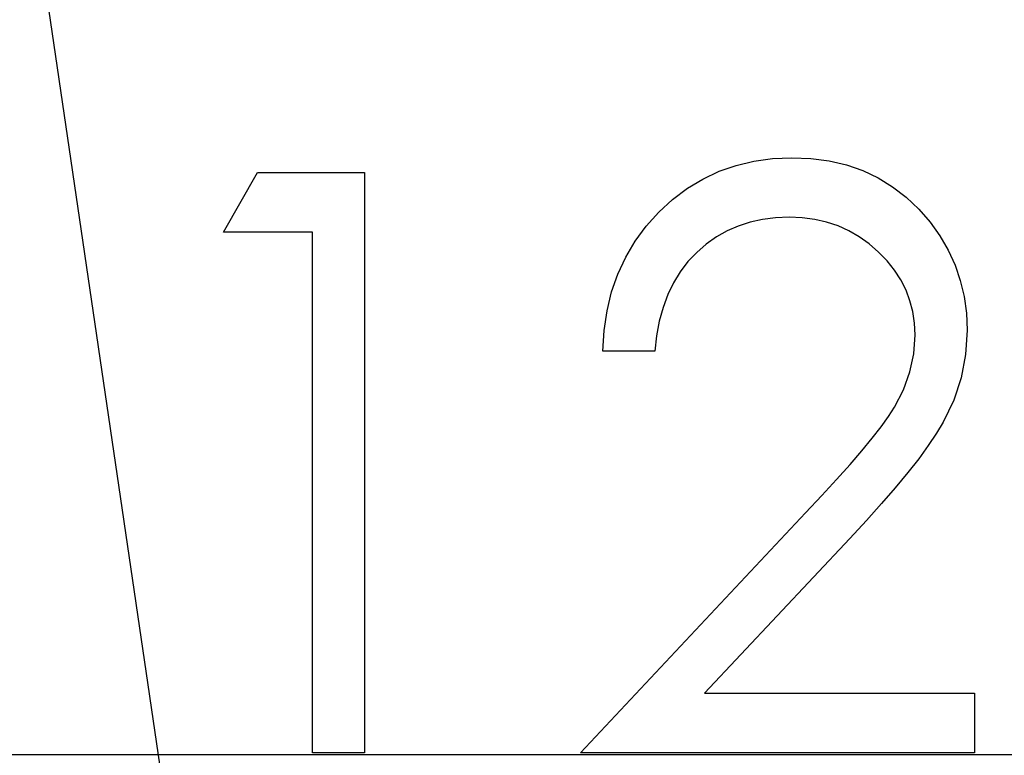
# Model space of a CAD drawing. Header units: millimetres. Extents: x 0 to 163, y 0 to 120.
# Tile 23 of 29: x 59.23 to 65.17, y 104.71 to 109.15. Entities that reach past the tile are written whole.
import ezdxf

# ---------------------------------------------------------------- set-up
doc = ezdxf.new("R2010")
doc.units = ezdxf.units.MM
doc.header["$LTSCALE"] = 0.5
doc.linetypes.add('CENTERX2', pattern=[20.32, 12.7, -2.54, 2.54, -2.54])

msp = doc.modelspace()

# ---------------------------------------------------------------- linework, layer by layer
at = {"color": 7, "linetype": 'CENTERX2'}
msp.add_line((57.856, 119.7495), (68.5969, 46.7722), dxfattribs=at)
msp.add_line((57.856, 119.7495), (68.5969, 46.7722), dxfattribs=at)
msp.add_line((57.856, 119.7495), (68.5969, 46.7722), dxfattribs=at)
msp.add_line((57.856, 119.7495), (68.5969, 46.7722), dxfattribs=at)
msp.add_line((57.856, 119.7495), (68.5969, 46.7722), dxfattribs=at)
msp.add_line((57.856, 119.7495), (68.5969, 46.7722), dxfattribs=at)
msp.add_line((57.856, 119.7495), (68.5969, 46.7722), dxfattribs=at)
msp.add_line((57.856, 119.7495), (68.5969, 46.7722), dxfattribs=at)
msp.add_line((57.856, 119.7495), (68.5969, 46.7722), dxfattribs=at)
msp.add_line((57.856, 119.7495), (68.5969, 46.7722), dxfattribs=at)
msp.add_line((57.856, 119.7495), (68.5969, 46.7722), dxfattribs=at)
msp.add_line((57.856, 119.7495), (68.5969, 46.7722), dxfattribs=at)
at = {"color": 7, "linetype": 'Continuous'}
for p in [(57.9052, 104.7164), (60.0686, 104.7164), (60.0686, 104.7164), (60.0686, 104.7164), (60.0686, 104.7164), (60.0686, 104.7164), (60.0686, 104.7164), (60.0686, 104.7164), (60.0686, 104.7164), (60.0686, 104.7164), (60.0686, 104.7164), (60.0686, 104.7164), (60.0686, 104.7164)]:
    msp.add_line(p, (156.3563, 104.7164), dxfattribs=at)
at = {"color": 7, "linetype": 'Continuous', "flags": 128}
for points in [[(63.0643, 107.1485), (62.7502, 107.1485), (62.7502, 107.1485), (62.7586, 107.2733), (62.7769, 107.3925), (62.8042, 107.5054), (62.8421, 107.6133), (62.889, 107.715), (62.9458, 107.8117), (63.0124, 107.9022), (63.0889, 107.987), (63.1723, 108.0641), (63.2613, 108.1308), (63.3546, 108.1868), (63.452, 108.2331), (63.5551, 108.2689), (63.6624, 108.2948), (63.7746, 108.3102), (63.8916, 108.3152), (63.8916, 108.3152), (64.0066, 108.3102), (64.1167, 108.2955), (64.2205, 108.2717), (64.3193, 108.238), (64.4119, 108.1939), (64.4988, 108.1406), (64.5808, 108.0782), (64.6566, 108.0053), (64.7253, 107.926), (64.7842, 107.8433), (64.8346, 107.7571), (64.876, 107.668), (64.9076, 107.5748), (64.9307, 107.478), (64.944, 107.3785), (64.9489, 107.2747), (64.9489, 107.2747), (64.9398, 107.1289), (64.9125, 106.9879), (64.8676, 106.8519), (64.8038, 106.7201), (64.7631, 106.6528), (64.7141, 106.5792), (64.6566, 106.4999), (64.5907, 106.4158), (64.5156, 106.3247), (64.4329, 106.2286), (64.3411, 106.1269), (64.2408, 106.019), (64.2408, 106.019), (63.3651, 105.0844), (63.3651, 105.0844), (64.9938, 105.0844), (64.9938, 105.0844), (64.9938, 104.7254), (64.9938, 104.7254), (62.6156, 104.7254), (62.6156, 104.7254), (63.973, 106.1739), (63.973, 106.1739), (64.0718, 106.2777), (64.1616, 106.3744), (64.2422, 106.4642), (64.3137, 106.5469), (64.3761, 106.6233), (64.4301, 106.6921), (64.4743, 106.7545), (64.51, 106.8098), (64.5647, 106.915), (64.604, 107.023), (64.6271, 107.1331), (64.6348, 107.2466), (64.6348, 107.2466), (64.6313, 107.3182), (64.6208, 107.3869), (64.604, 107.4528), (64.5801, 107.5166), (64.5486, 107.5783), (64.5107, 107.6365), (64.4666, 107.6926), (64.4147, 107.7465), (64.3579, 107.7956), (64.2983, 107.8384), (64.2359, 107.8741), (64.17, 107.9036), (64.1006, 107.9267), (64.0291, 107.9429), (63.954, 107.9527), (63.8755, 107.9562), (63.8755, 107.9562), (63.7935, 107.9527), (63.715, 107.9429), (63.6399, 107.926), (63.5684, 107.9029), (63.5004, 107.8734), (63.4359, 107.837), (63.3749, 107.7935), (63.3174, 107.7437), (63.2648, 107.6883), (63.2186, 107.6274), (63.1779, 107.5607), (63.1428, 107.4892), (63.1141, 107.4121), (63.0917, 107.3294), (63.0748, 107.2417), (63.0643, 107.1485)], [(63.0643, 107.1485), (62.7502, 107.1485), (62.7502, 107.1485), (62.7586, 107.2733), (62.7769, 107.3925), (62.8042, 107.5054), (62.8421, 107.6133), (62.889, 107.715), (62.9458, 107.8117), (63.0124, 107.9022), (63.0889, 107.987), (63.1723, 108.0641), (63.2613, 108.1308), (63.3546, 108.1868), (63.452, 108.2331), (63.5551, 108.2689), (63.6624, 108.2948), (63.7746, 108.3102), (63.8916, 108.3152), (63.8916, 108.3152), (64.0066, 108.3102), (64.1167, 108.2955), (64.2205, 108.2717), (64.3193, 108.238), (64.4119, 108.1939), (64.4988, 108.1406), (64.5808, 108.0782), (64.6566, 108.0053), (64.7253, 107.926), (64.7842, 107.8433), (64.8346, 107.7571), (64.876, 107.668), (64.9076, 107.5748), (64.9307, 107.478), (64.944, 107.3785), (64.9489, 107.2747), (64.9489, 107.2747), (64.9398, 107.1289), (64.9125, 106.9879), (64.8676, 106.8519), (64.8038, 106.7201), (64.7631, 106.6528), (64.7141, 106.5792), (64.6566, 106.4999), (64.5907, 106.4158), (64.5156, 106.3247), (64.4329, 106.2286), (64.3411, 106.1269), (64.2408, 106.019), (64.2408, 106.019), (63.3651, 105.0844), (63.3651, 105.0844), (64.9938, 105.0844), (64.9938, 105.0844), (64.9938, 104.7254), (64.9938, 104.7254), (62.6156, 104.7254), (62.6156, 104.7254), (63.973, 106.1739), (63.973, 106.1739), (64.0718, 106.2777), (64.1616, 106.3744), (64.2422, 106.4642), (64.3137, 106.5469), (64.3761, 106.6233), (64.4301, 106.6921), (64.4743, 106.7545), (64.51, 106.8098), (64.5647, 106.915), (64.604, 107.023), (64.6271, 107.1331), (64.6348, 107.2466), (64.6348, 107.2466), (64.6313, 107.3182), (64.6208, 107.3869), (64.604, 107.4528), (64.5801, 107.5166), (64.5486, 107.5783), (64.5107, 107.6365), (64.4666, 107.6926), (64.4147, 107.7465), (64.3579, 107.7956), (64.2983, 107.8384), (64.2359, 107.8741), (64.17, 107.9036), (64.1006, 107.9267), (64.0291, 107.9429), (63.954, 107.9527), (63.8755, 107.9562), (63.8755, 107.9562), (63.7935, 107.9527), (63.715, 107.9429), (63.6399, 107.926), (63.5684, 107.9029), (63.5004, 107.8734), (63.4359, 107.837), (63.3749, 107.7935), (63.3174, 107.7437), (63.2648, 107.6883), (63.2186, 107.6274), (63.1779, 107.5607), (63.1428, 107.4892), (63.1141, 107.4121), (63.0917, 107.3294), (63.0748, 107.2417), (63.0643, 107.1485)], [(63.0643, 107.1485), (62.7502, 107.1485), (62.7502, 107.1485), (62.7586, 107.2733), (62.7769, 107.3925), (62.8042, 107.5054), (62.8421, 107.6133), (62.889, 107.715), (62.9458, 107.8117), (63.0124, 107.9022), (63.0889, 107.987), (63.1723, 108.0641), (63.2613, 108.1308), (63.3546, 108.1868), (63.452, 108.2331), (63.5551, 108.2689), (63.6624, 108.2948), (63.7746, 108.3102), (63.8916, 108.3152), (63.8916, 108.3152), (64.0066, 108.3102), (64.1167, 108.2955), (64.2205, 108.2717), (64.3193, 108.238), (64.4119, 108.1939), (64.4988, 108.1406), (64.5808, 108.0782), (64.6566, 108.0053), (64.7253, 107.926), (64.7842, 107.8433), (64.8346, 107.7571), (64.876, 107.668), (64.9076, 107.5748), (64.9307, 107.478), (64.944, 107.3785), (64.9489, 107.2747), (64.9489, 107.2747), (64.9398, 107.1289), (64.9125, 106.9879), (64.8676, 106.8519), (64.8038, 106.7201), (64.7631, 106.6528), (64.7141, 106.5792), (64.6566, 106.4999), (64.5907, 106.4158), (64.5156, 106.3247), (64.4329, 106.2286), (64.3411, 106.1269), (64.2408, 106.019), (64.2408, 106.019), (63.3651, 105.0844), (63.3651, 105.0844), (64.9938, 105.0844), (64.9938, 105.0844), (64.9938, 104.7254), (64.9938, 104.7254), (62.6156, 104.7254), (62.6156, 104.7254), (63.973, 106.1739), (63.973, 106.1739), (64.0718, 106.2777), (64.1616, 106.3744), (64.2422, 106.4642), (64.3137, 106.5469), (64.3761, 106.6233), (64.4301, 106.6921), (64.4743, 106.7545), (64.51, 106.8098), (64.5647, 106.915), (64.604, 107.023), (64.6271, 107.1331), (64.6348, 107.2466), (64.6348, 107.2466), (64.6313, 107.3182), (64.6208, 107.3869), (64.604, 107.4528), (64.5801, 107.5166), (64.5486, 107.5783), (64.5107, 107.6365), (64.4666, 107.6926), (64.4147, 107.7465), (64.3579, 107.7956), (64.2983, 107.8384), (64.2359, 107.8741), (64.17, 107.9036), (64.1006, 107.9267), (64.0291, 107.9429), (63.954, 107.9527), (63.8755, 107.9562), (63.8755, 107.9562), (63.7935, 107.9527), (63.715, 107.9429), (63.6399, 107.926), (63.5684, 107.9029), (63.5004, 107.8734), (63.4359, 107.837), (63.3749, 107.7935), (63.3174, 107.7437), (63.2648, 107.6883), (63.2186, 107.6274), (63.1779, 107.5607), (63.1428, 107.4892), (63.1141, 107.4121), (63.0917, 107.3294), (63.0748, 107.2417), (63.0643, 107.1485)], [(63.0643, 107.1485), (62.7502, 107.1485), (62.7502, 107.1485), (62.7586, 107.2733), (62.7769, 107.3925), (62.8042, 107.5054), (62.8421, 107.6133), (62.889, 107.715), (62.9458, 107.8117), (63.0124, 107.9022), (63.0889, 107.987), (63.1723, 108.0641), (63.2613, 108.1308), (63.3546, 108.1868), (63.452, 108.2331), (63.5551, 108.2689), (63.6624, 108.2948), (63.7746, 108.3102), (63.8916, 108.3152), (63.8916, 108.3152), (64.0066, 108.3102), (64.1167, 108.2955), (64.2205, 108.2717), (64.3193, 108.238), (64.4119, 108.1939), (64.4988, 108.1406), (64.5808, 108.0782), (64.6566, 108.0053), (64.7253, 107.926), (64.7842, 107.8433), (64.8346, 107.7571), (64.876, 107.668), (64.9076, 107.5748), (64.9307, 107.478), (64.944, 107.3785), (64.9489, 107.2747), (64.9489, 107.2747), (64.9398, 107.1289), (64.9125, 106.9879), (64.8676, 106.8519), (64.8038, 106.7201), (64.7631, 106.6528), (64.7141, 106.5792), (64.6566, 106.4999), (64.5907, 106.4158), (64.5156, 106.3247), (64.4329, 106.2286), (64.3411, 106.1269), (64.2408, 106.019), (64.2408, 106.019), (63.3651, 105.0844), (63.3651, 105.0844), (64.9938, 105.0844), (64.9938, 105.0844), (64.9938, 104.7254), (64.9938, 104.7254), (62.6156, 104.7254), (62.6156, 104.7254), (63.973, 106.1739), (63.973, 106.1739), (64.0718, 106.2777), (64.1616, 106.3744), (64.2422, 106.4642), (64.3137, 106.5469), (64.3761, 106.6233), (64.4301, 106.6921), (64.4743, 106.7545), (64.51, 106.8098), (64.5647, 106.915), (64.604, 107.023), (64.6271, 107.1331), (64.6348, 107.2466), (64.6348, 107.2466), (64.6313, 107.3182), (64.6208, 107.3869), (64.604, 107.4528), (64.5801, 107.5166), (64.5486, 107.5783), (64.5107, 107.6365), (64.4666, 107.6926), (64.4147, 107.7465), (64.3579, 107.7956), (64.2983, 107.8384), (64.2359, 107.8741), (64.17, 107.9036), (64.1006, 107.9267), (64.0291, 107.9429), (63.954, 107.9527), (63.8755, 107.9562), (63.8755, 107.9562), (63.7935, 107.9527), (63.715, 107.9429), (63.6399, 107.926), (63.5684, 107.9029), (63.5004, 107.8734), (63.4359, 107.837), (63.3749, 107.7935), (63.3174, 107.7437), (63.2648, 107.6883), (63.2186, 107.6274), (63.1779, 107.5607), (63.1428, 107.4892), (63.1141, 107.4121), (63.0917, 107.3294), (63.0748, 107.2417), (63.0643, 107.1485)], [(63.0643, 107.1485), (62.7502, 107.1485), (62.7502, 107.1485), (62.7586, 107.2733), (62.7769, 107.3925), (62.8042, 107.5054), (62.8421, 107.6133), (62.889, 107.715), (62.9458, 107.8117), (63.0124, 107.9022), (63.0889, 107.987), (63.1723, 108.0641), (63.2613, 108.1308), (63.3546, 108.1868), (63.452, 108.2331), (63.5551, 108.2689), (63.6624, 108.2948), (63.7746, 108.3102), (63.8916, 108.3152), (63.8916, 108.3152), (64.0066, 108.3102), (64.1167, 108.2955), (64.2205, 108.2717), (64.3193, 108.238), (64.4119, 108.1939), (64.4988, 108.1406), (64.5808, 108.0782), (64.6566, 108.0053), (64.7253, 107.926), (64.7842, 107.8433), (64.8346, 107.7571), (64.876, 107.668), (64.9076, 107.5748), (64.9307, 107.478), (64.944, 107.3785), (64.9489, 107.2747), (64.9489, 107.2747), (64.9398, 107.1289), (64.9125, 106.9879), (64.8676, 106.8519), (64.8038, 106.7201), (64.7631, 106.6528), (64.7141, 106.5792), (64.6566, 106.4999), (64.5907, 106.4158), (64.5156, 106.3247), (64.4329, 106.2286), (64.3411, 106.1269), (64.2408, 106.019), (64.2408, 106.019), (63.3651, 105.0844), (63.3651, 105.0844), (64.9938, 105.0844), (64.9938, 105.0844), (64.9938, 104.7254), (64.9938, 104.7254), (62.6156, 104.7254), (62.6156, 104.7254), (63.973, 106.1739), (63.973, 106.1739), (64.0718, 106.2777), (64.1616, 106.3744), (64.2422, 106.4642), (64.3137, 106.5469), (64.3761, 106.6233), (64.4301, 106.6921), (64.4743, 106.7545), (64.51, 106.8098), (64.5647, 106.915), (64.604, 107.023), (64.6271, 107.1331), (64.6348, 107.2466), (64.6348, 107.2466), (64.6313, 107.3182), (64.6208, 107.3869), (64.604, 107.4528), (64.5801, 107.5166), (64.5486, 107.5783), (64.5107, 107.6365), (64.4666, 107.6926), (64.4147, 107.7465), (64.3579, 107.7956), (64.2983, 107.8384), (64.2359, 107.8741), (64.17, 107.9036), (64.1006, 107.9267), (64.0291, 107.9429), (63.954, 107.9527), (63.8755, 107.9562), (63.8755, 107.9562), (63.7935, 107.9527), (63.715, 107.9429), (63.6399, 107.926), (63.5684, 107.9029), (63.5004, 107.8734), (63.4359, 107.837), (63.3749, 107.7935), (63.3174, 107.7437), (63.2648, 107.6883), (63.2186, 107.6274), (63.1779, 107.5607), (63.1428, 107.4892), (63.1141, 107.4121), (63.0917, 107.3294), (63.0748, 107.2417), (63.0643, 107.1485)], [(63.0643, 107.1485), (62.7502, 107.1485), (62.7502, 107.1485), (62.7586, 107.2733), (62.7769, 107.3925), (62.8042, 107.5054), (62.8421, 107.6133), (62.889, 107.715), (62.9458, 107.8117), (63.0124, 107.9022), (63.0889, 107.987), (63.1723, 108.0641), (63.2613, 108.1308), (63.3546, 108.1868), (63.452, 108.2331), (63.5551, 108.2689), (63.6624, 108.2948), (63.7746, 108.3102), (63.8916, 108.3152), (63.8916, 108.3152), (64.0066, 108.3102), (64.1167, 108.2955), (64.2205, 108.2717), (64.3193, 108.238), (64.4119, 108.1939), (64.4988, 108.1406), (64.5808, 108.0782), (64.6566, 108.0053), (64.7253, 107.926), (64.7842, 107.8433), (64.8346, 107.7571), (64.876, 107.668), (64.9076, 107.5748), (64.9307, 107.478), (64.944, 107.3785), (64.9489, 107.2747), (64.9489, 107.2747), (64.9398, 107.1289), (64.9125, 106.9879), (64.8676, 106.8519), (64.8038, 106.7201), (64.7631, 106.6528), (64.7141, 106.5792), (64.6566, 106.4999), (64.5907, 106.4158), (64.5156, 106.3247), (64.4329, 106.2286), (64.3411, 106.1269), (64.2408, 106.019), (64.2408, 106.019), (63.3651, 105.0844), (63.3651, 105.0844), (64.9938, 105.0844), (64.9938, 105.0844), (64.9938, 104.7254), (64.9938, 104.7254), (62.6156, 104.7254), (62.6156, 104.7254), (63.973, 106.1739), (63.973, 106.1739), (64.0718, 106.2777), (64.1616, 106.3744), (64.2422, 106.4642), (64.3137, 106.5469), (64.3761, 106.6233), (64.4301, 106.6921), (64.4743, 106.7545), (64.51, 106.8098), (64.5647, 106.915), (64.604, 107.023), (64.6271, 107.1331), (64.6348, 107.2466), (64.6348, 107.2466), (64.6313, 107.3182), (64.6208, 107.3869), (64.604, 107.4528), (64.5801, 107.5166), (64.5486, 107.5783), (64.5107, 107.6365), (64.4666, 107.6926), (64.4147, 107.7465), (64.3579, 107.7956), (64.2983, 107.8384), (64.2359, 107.8741), (64.17, 107.9036), (64.1006, 107.9267), (64.0291, 107.9429), (63.954, 107.9527), (63.8755, 107.9562), (63.8755, 107.9562), (63.7935, 107.9527), (63.715, 107.9429), (63.6399, 107.926), (63.5684, 107.9029), (63.5004, 107.8734), (63.4359, 107.837), (63.3749, 107.7935), (63.3174, 107.7437), (63.2648, 107.6883), (63.2186, 107.6274), (63.1779, 107.5607), (63.1428, 107.4892), (63.1141, 107.4121), (63.0917, 107.3294), (63.0748, 107.2417), (63.0643, 107.1485)], [(63.0643, 107.1485), (62.7502, 107.1485), (62.7502, 107.1485), (62.7586, 107.2733), (62.7769, 107.3925), (62.8042, 107.5054), (62.8421, 107.6133), (62.889, 107.715), (62.9458, 107.8117), (63.0124, 107.9022), (63.0889, 107.987), (63.1723, 108.0641), (63.2613, 108.1308), (63.3546, 108.1868), (63.452, 108.2331), (63.5551, 108.2689), (63.6624, 108.2948), (63.7746, 108.3102), (63.8916, 108.3152), (63.8916, 108.3152), (64.0066, 108.3102), (64.1167, 108.2955), (64.2205, 108.2717), (64.3193, 108.238), (64.4119, 108.1939), (64.4988, 108.1406), (64.5808, 108.0782), (64.6566, 108.0053), (64.7253, 107.926), (64.7842, 107.8433), (64.8346, 107.7571), (64.876, 107.668), (64.9076, 107.5748), (64.9307, 107.478), (64.944, 107.3785), (64.9489, 107.2747), (64.9489, 107.2747), (64.9398, 107.1289), (64.9125, 106.9879), (64.8676, 106.8519), (64.8038, 106.7201), (64.7631, 106.6528), (64.7141, 106.5792), (64.6566, 106.4999), (64.5907, 106.4158), (64.5156, 106.3247), (64.4329, 106.2286), (64.3411, 106.1269), (64.2408, 106.019), (64.2408, 106.019), (63.3651, 105.0844), (63.3651, 105.0844), (64.9938, 105.0844), (64.9938, 105.0844), (64.9938, 104.7254), (64.9938, 104.7254), (62.6156, 104.7254), (62.6156, 104.7254), (63.973, 106.1739), (63.973, 106.1739), (64.0718, 106.2777), (64.1616, 106.3744), (64.2422, 106.4642), (64.3137, 106.5469), (64.3761, 106.6233), (64.4301, 106.6921), (64.4743, 106.7545), (64.51, 106.8098), (64.5647, 106.915), (64.604, 107.023), (64.6271, 107.1331), (64.6348, 107.2466), (64.6348, 107.2466), (64.6313, 107.3182), (64.6208, 107.3869), (64.604, 107.4528), (64.5801, 107.5166), (64.5486, 107.5783), (64.5107, 107.6365), (64.4666, 107.6926), (64.4147, 107.7465), (64.3579, 107.7956), (64.2983, 107.8384), (64.2359, 107.8741), (64.17, 107.9036), (64.1006, 107.9267), (64.0291, 107.9429), (63.954, 107.9527), (63.8755, 107.9562), (63.8755, 107.9562), (63.7935, 107.9527), (63.715, 107.9429), (63.6399, 107.926), (63.5684, 107.9029), (63.5004, 107.8734), (63.4359, 107.837), (63.3749, 107.7935), (63.3174, 107.7437), (63.2648, 107.6883), (63.2186, 107.6274), (63.1779, 107.5607), (63.1428, 107.4892), (63.1141, 107.4121), (63.0917, 107.3294), (63.0748, 107.2417), (63.0643, 107.1485)], [(63.0643, 107.1485), (62.7502, 107.1485), (62.7502, 107.1485), (62.7586, 107.2733), (62.7769, 107.3925), (62.8042, 107.5054), (62.8421, 107.6133), (62.889, 107.715), (62.9458, 107.8117), (63.0124, 107.9022), (63.0889, 107.987), (63.1723, 108.0641), (63.2613, 108.1308), (63.3546, 108.1868), (63.452, 108.2331), (63.5551, 108.2689), (63.6624, 108.2948), (63.7746, 108.3102), (63.8916, 108.3152), (63.8916, 108.3152), (64.0066, 108.3102), (64.1167, 108.2955), (64.2205, 108.2717), (64.3193, 108.238), (64.4119, 108.1939), (64.4988, 108.1406), (64.5808, 108.0782), (64.6566, 108.0053), (64.7253, 107.926), (64.7842, 107.8433), (64.8346, 107.7571), (64.876, 107.668), (64.9076, 107.5748), (64.9307, 107.478), (64.944, 107.3785), (64.9489, 107.2747), (64.9489, 107.2747), (64.9398, 107.1289), (64.9125, 106.9879), (64.8676, 106.8519), (64.8038, 106.7201), (64.7631, 106.6528), (64.7141, 106.5792), (64.6566, 106.4999), (64.5907, 106.4158), (64.5156, 106.3247), (64.4329, 106.2286), (64.3411, 106.1269), (64.2408, 106.019), (64.2408, 106.019), (63.3651, 105.0844), (63.3651, 105.0844), (64.9938, 105.0844), (64.9938, 105.0844), (64.9938, 104.7254), (64.9938, 104.7254), (62.6156, 104.7254), (62.6156, 104.7254), (63.973, 106.1739), (63.973, 106.1739), (64.0718, 106.2777), (64.1616, 106.3744), (64.2422, 106.4642), (64.3137, 106.5469), (64.3761, 106.6233), (64.4301, 106.6921), (64.4743, 106.7545), (64.51, 106.8098), (64.5647, 106.915), (64.604, 107.023), (64.6271, 107.1331), (64.6348, 107.2466), (64.6348, 107.2466), (64.6313, 107.3182), (64.6208, 107.3869), (64.604, 107.4528), (64.5801, 107.5166), (64.5486, 107.5783), (64.5107, 107.6365), (64.4666, 107.6926), (64.4147, 107.7465), (64.3579, 107.7956), (64.2983, 107.8384), (64.2359, 107.8741), (64.17, 107.9036), (64.1006, 107.9267), (64.0291, 107.9429), (63.954, 107.9527), (63.8755, 107.9562), (63.8755, 107.9562), (63.7935, 107.9527), (63.715, 107.9429), (63.6399, 107.926), (63.5684, 107.9029), (63.5004, 107.8734), (63.4359, 107.837), (63.3749, 107.7935), (63.3174, 107.7437), (63.2648, 107.6883), (63.2186, 107.6274), (63.1779, 107.5607), (63.1428, 107.4892), (63.1141, 107.4121), (63.0917, 107.3294), (63.0748, 107.2417), (63.0643, 107.1485)], [(63.0643, 107.1485), (62.7502, 107.1485), (62.7502, 107.1485), (62.7586, 107.2733), (62.7769, 107.3925), (62.8042, 107.5054), (62.8421, 107.6133), (62.889, 107.715), (62.9458, 107.8117), (63.0124, 107.9022), (63.0889, 107.987), (63.1723, 108.0641), (63.2613, 108.1308), (63.3546, 108.1868), (63.452, 108.2331), (63.5551, 108.2689), (63.6624, 108.2948), (63.7746, 108.3102), (63.8916, 108.3152), (63.8916, 108.3152), (64.0066, 108.3102), (64.1167, 108.2955), (64.2205, 108.2717), (64.3193, 108.238), (64.4119, 108.1939), (64.4988, 108.1406), (64.5808, 108.0782), (64.6566, 108.0053), (64.7253, 107.926), (64.7842, 107.8433), (64.8346, 107.7571), (64.876, 107.668), (64.9076, 107.5748), (64.9307, 107.478), (64.944, 107.3785), (64.9489, 107.2747), (64.9489, 107.2747), (64.9398, 107.1289), (64.9125, 106.9879), (64.8676, 106.8519), (64.8038, 106.7201), (64.7631, 106.6528), (64.7141, 106.5792), (64.6566, 106.4999), (64.5907, 106.4158), (64.5156, 106.3247), (64.4329, 106.2286), (64.3411, 106.1269), (64.2408, 106.019), (64.2408, 106.019), (63.3651, 105.0844), (63.3651, 105.0844), (64.9938, 105.0844), (64.9938, 105.0844), (64.9938, 104.7254), (64.9938, 104.7254), (62.6156, 104.7254), (62.6156, 104.7254), (63.973, 106.1739), (63.973, 106.1739), (64.0718, 106.2777), (64.1616, 106.3744), (64.2422, 106.4642), (64.3137, 106.5469), (64.3761, 106.6233), (64.4301, 106.6921), (64.4743, 106.7545), (64.51, 106.8098), (64.5647, 106.915), (64.604, 107.023), (64.6271, 107.1331), (64.6348, 107.2466), (64.6348, 107.2466), (64.6313, 107.3182), (64.6208, 107.3869), (64.604, 107.4528), (64.5801, 107.5166), (64.5486, 107.5783), (64.5107, 107.6365), (64.4666, 107.6926), (64.4147, 107.7465), (64.3579, 107.7956), (64.2983, 107.8384), (64.2359, 107.8741), (64.17, 107.9036), (64.1006, 107.9267), (64.0291, 107.9429), (63.954, 107.9527), (63.8755, 107.9562), (63.8755, 107.9562), (63.7935, 107.9527), (63.715, 107.9429), (63.6399, 107.926), (63.5684, 107.9029), (63.5004, 107.8734), (63.4359, 107.837), (63.3749, 107.7935), (63.3174, 107.7437), (63.2648, 107.6883), (63.2186, 107.6274), (63.1779, 107.5607), (63.1428, 107.4892), (63.1141, 107.4121), (63.0917, 107.3294), (63.0748, 107.2417), (63.0643, 107.1485)], [(60.6672, 108.2254), (61.3143, 108.2254), (61.3143, 108.2254), (61.3143, 104.7254), (61.3143, 104.7254), (61.0002, 104.7254), (61.0002, 104.7254), (61.0002, 107.8664), (61.0002, 107.8664), (60.4618, 107.8664), (60.4618, 107.8664), (60.6672, 108.2254)], [(60.6672, 108.2254), (61.3143, 108.2254), (61.3143, 108.2254), (61.3143, 104.7254), (61.3143, 104.7254), (61.0002, 104.7254), (61.0002, 104.7254), (61.0002, 107.8664), (61.0002, 107.8664), (60.4618, 107.8664), (60.4618, 107.8664), (60.6672, 108.2254)], [(60.6672, 108.2254), (61.3143, 108.2254), (61.3143, 108.2254), (61.3143, 104.7254), (61.3143, 104.7254), (61.0002, 104.7254), (61.0002, 104.7254), (61.0002, 107.8664), (61.0002, 107.8664), (60.4618, 107.8664), (60.4618, 107.8664), (60.6672, 108.2254)], [(60.6672, 108.2254), (61.3143, 108.2254), (61.3143, 108.2254), (61.3143, 104.7254), (61.3143, 104.7254), (61.0002, 104.7254), (61.0002, 104.7254), (61.0002, 107.8664), (61.0002, 107.8664), (60.4618, 107.8664), (60.4618, 107.8664), (60.6672, 108.2254)], [(60.6672, 108.2254), (61.3143, 108.2254), (61.3143, 108.2254), (61.3143, 104.7254), (61.3143, 104.7254), (61.0002, 104.7254), (61.0002, 104.7254), (61.0002, 107.8664), (61.0002, 107.8664), (60.4618, 107.8664), (60.4618, 107.8664), (60.6672, 108.2254)], [(60.6672, 108.2254), (61.3143, 108.2254), (61.3143, 108.2254), (61.3143, 104.7254), (61.3143, 104.7254), (61.0002, 104.7254), (61.0002, 104.7254), (61.0002, 107.8664), (61.0002, 107.8664), (60.4618, 107.8664), (60.4618, 107.8664), (60.6672, 108.2254)], [(60.6672, 108.2254), (61.3143, 108.2254), (61.3143, 108.2254), (61.3143, 104.7254), (61.3143, 104.7254), (61.0002, 104.7254), (61.0002, 104.7254), (61.0002, 107.8664), (61.0002, 107.8664), (60.4618, 107.8664), (60.4618, 107.8664), (60.6672, 108.2254)], [(60.6672, 108.2254), (61.3143, 108.2254), (61.3143, 108.2254), (61.3143, 104.7254), (61.3143, 104.7254), (61.0002, 104.7254), (61.0002, 104.7254), (61.0002, 107.8664), (61.0002, 107.8664), (60.4618, 107.8664), (60.4618, 107.8664), (60.6672, 108.2254)], [(60.6672, 108.2254), (61.3143, 108.2254), (61.3143, 108.2254), (61.3143, 104.7254), (61.3143, 104.7254), (61.0002, 104.7254), (61.0002, 104.7254), (61.0002, 107.8664), (61.0002, 107.8664), (60.4618, 107.8664), (60.4618, 107.8664), (60.6672, 108.2254)]]:
    msp.add_lwpolyline(points, dxfattribs=at)

doc.saveas('drawing.dxf')
